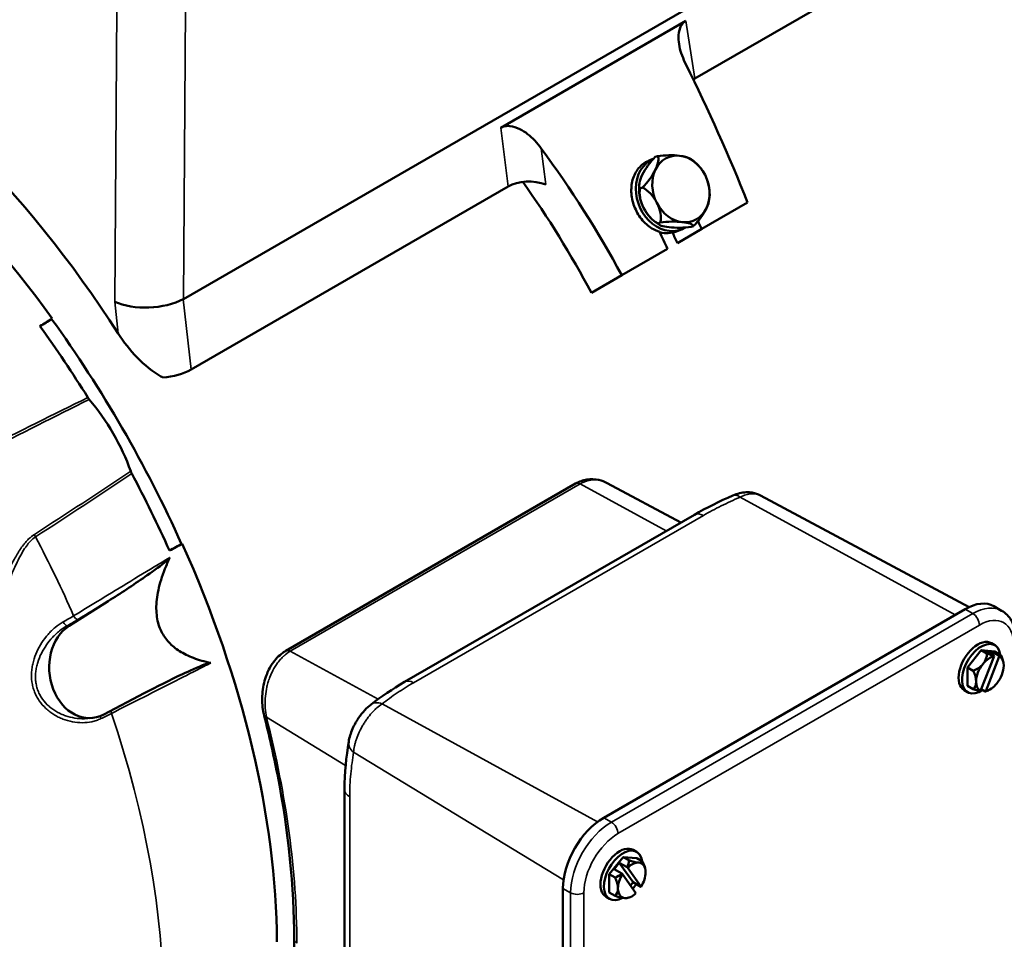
# Model space of a CAD drawing. Header units: inches. Extents: x 1 to 237, y 4 to 150.
# Tile 174 of 237: x 181.34 to 187.65, y 78.81 to 84.71. Entities that reach past the tile are written whole.
import ezdxf

# ---------------------------------------------------------------- set-up
doc = ezdxf.new("R2010")
doc.units = ezdxf.units.IN
doc.header["$LTSCALE"] = 7
doc.header["$MEASUREMENT"] = 0
doc.layers.add('Visible (ANSI)', color=7, linetype='Continuous', lineweight=50)
doc.layers.add('Visible Narrow (ANSI)', color=7, linetype='Continuous', lineweight=35)

msp = doc.modelspace()

# ---------------------------------------------------------------- linework, layer by layer
at = {"layer": 'Visible (ANSI)'}
for p, q in [((186.8761, 85.5099), (182.3872, 82.9183)), ((186.952, 85.0735), (185.6693, 84.3329)), ((185.6116, 84.7036), (184.4233, 84.0175)), ((185.4018, 83.8173), (185.3744, 83.8065)), ((185.4296, 83.8362), (185.4148, 83.8304)), ((184.4704, 83.6407), (182.4361, 82.4662)), ((185.3322, 83.6345), (185.3174, 83.6287)), ((186.0075, 83.5378), (185.7131, 83.3679)), ((185.4471, 83.41), (185.4323, 83.4042)), ((185.5836, 83.3654), (185.55, 83.3523)), ((185.5563, 83.2773), (185.7131, 83.3679)), ((185.6595, 83.3871), (185.6446, 83.3813)), ((185.4939, 83.2413), (185.1995, 83.0713)), ((185.1995, 83.0713), (185.0048, 82.9589)), ((184.9037, 81.7339), (183.044, 80.6602)), ((185.1067, 81.7375), (185.5796, 81.4844)), ((186.089, 81.6581), (187.4281, 80.9412)), ((185.6656, 81.5341), (183.8059, 80.4604)), ((181.6546, 80.8213), (181.9047, 80.9797)), ((187.5879, 80.9464), (187.6374, 80.9178)), ((187.4029, 80.9281), (185.0836, 79.589)), ((187.5931, 80.6967), (187.5712, 80.7093)), ((187.5061, 80.6638), (187.4178, 80.5539)), ((187.5023, 80.404), (187.5886, 80.6264)), ((187.5945, 80.6559), (187.5061, 80.6638)), ((187.5429, 80.6426), (187.5061, 80.6638)), ((187.5354, 80.401), (187.6217, 80.6235)), ((187.5373, 80.6593), (187.5704, 80.6564)), ((187.5873, 80.6305), (187.5373, 80.6593)), ((187.5653, 80.6432), (187.5704, 80.6564)), ((187.5704, 80.6564), (187.6204, 80.6275)), ((187.6313, 80.6347), (187.5945, 80.6559)), ((187.4545, 80.5326), (187.4178, 80.5539)), ((187.4178, 80.436), (187.4178, 80.5539)), ((187.4545, 80.4148), (187.4178, 80.436)), ((182.1344, 80.3876), (181.8754, 80.2521)), ((187.4191, 80.3953), (187.3972, 80.4079)), ((187.5064, 80.4145), (187.532, 80.3997)), ((181.8088, 80.2308), (181.7814, 80.2272)), ((183.4209, 79.7706), (183.4209, 77.1088)), ((185.295, 79.3699), (185.2731, 79.3825)), ((185.208, 79.337), (185.1197, 79.2271)), ((185.1509, 79.2594), (185.1839, 79.3006)), ((185.1839, 79.3006), (185.2339, 79.2717)), ((185.2723, 79.1748), (185.1839, 79.3006)), ((185.208, 79.337), (185.2964, 79.3291)), ((185.2448, 79.3158), (185.208, 79.337)), ((185.3332, 79.3079), (185.2964, 79.3291)), ((185.2008, 79.2306), (185.1509, 79.2594)), ((185.3236, 79.1461), (185.2373, 79.2689)), ((185.1564, 79.2058), (185.1197, 79.2271)), ((185.1197, 79.2271), (185.1197, 79.1092)), ((185.2905, 79.105), (185.2042, 79.2277)), ((185.2558, 79.1543), (185.2723, 79.1748)), ((185.2723, 79.1748), (185.3223, 79.146)), ((184.822, 79.1359), (184.822, 75.8536)), ((185.1564, 79.088), (185.1197, 79.1092)), ((185.121, 79.0685), (185.0991, 79.0811))]:
    msp.add_line(p, q, dxfattribs=at)
for centre, radius, start, end in [((185.4948, 83.5922), 0.269, 34.43904, 59.06548), ((185.5794, 83.6253), 0.269, 172.55718, 198.1591), ((185.4948, 83.5922), 0.269, 352.55718, 18.1591), ((185.5794, 83.6253), 0.269, 214.43904, 239.06548), ((187.4842, 80.5586), 0.1665, 5.99185, 6.84326), ((187.4842, 80.5586), 0.1665, 288.61403, 294.00815), ((185.1861, 79.2318), 0.1665, 5.99185, 6.84326), ((185.1861, 79.2318), 0.1665, 288.61403, 294.00815)]:
    msp.add_arc(centre, radius, start, end, dxfattribs=at)
for centre, major_axis, ratio, start_param, end_param in [((186.8175, 84.8734), (2.3777, -4.1184), 0.57735, 0, 2.86464), ((179.7714, 80.8053), (-2.2598, 4.2138), 0.597134, 4.844206, 6.188799), ((179.6135, 80.7141), (2.3856, -4.1321), 0.57735, 1.746589, 2.349468), ((183.7761, 83.1174), (-2.1064, 4.6559), 0.434151, 4.607162, 4.796935), ((185.8062, 84.2544), (0.1918, -0.0025), 0.575423, 2.372802, 2.451732), ((181.6451, 81.8871), (3.2418, -3.967), 0.707843, 1.307748, 1.497521), ((185.5794, 83.6253), (-0.0798, 0.2039), 0.81339, 5.882225, 6.929422), ((185.486, 83.8053), (0.1561, 0.0064), 0.227047, 0.9885, 1.931313), ((185.4948, 83.5922), (-0.0888, 0.2267), 0.81339, 0.023345, 3.282338), ((185.4158, 83.749), (-0.0942, -0.1246), 0.350304, 4.288374, 5.231187), ((185.3312, 83.7159), (0.0942, 0.1246), 0.350304, 5.231187, 6.174001), ((185.5794, 83.6253), (-0.0798, 0.2039), 0.81339, 4.835027, 5.882225), ((185.486, 83.8053), (0.1561, 0.0064), 0.227047, 0.332876, 0.9885), ((185.4158, 83.749), (-0.0942, -0.1246), 0.350304, 5.231187, 6.174001), ((185.3312, 83.7159), (-0.0942, -0.1246), 0.350304, 1.146781, 2.089595), ((185.5794, 83.6253), (-0.0798, 0.2039), 0.81339, 0.646237, 1.693435), ((185.6497, 83.6816), (-0.0781, 0.1353), 0.57735, 4.625123, 4.846048), ((185.5794, 83.6253), (-0.0798, 0.2039), 0.81339, 3.78783, 4.835027), ((185.6497, 83.6816), (-0.0781, 0.1353), 0.57735, 4.57873, 4.625123), ((184.6064, 83.5617), (0.1912, -0.0025), 0.579018, 0.993146, 2.369876), ((181.6451, 81.8871), (-3.0444, 3.7254), 0.707843, 4.439651, 4.615155), ((185.4246, 83.5359), (-0.0781, 0.1353), 0.57735, 0.540717, 1.48353), ((185.3399, 83.5028), (-0.0781, 0.1353), 0.57735, 4.625123, 5.567936), ((185.4948, 83.5922), (-0.0798, 0.2039), 0.81339, 1.501651, 1.639941), ((185.5794, 83.6253), (0.0798, -0.2039), 0.81339, 4.835027, 5.882225), ((185.3399, 83.5028), (-0.0781, 0.1353), 0.57735, 3.682309, 4.625123), ((185.6584, 83.4685), (0.0942, 0.1246), 0.350304, 5.231187, 5.731409), ((185.4246, 83.5359), (-0.0781, 0.1353), 0.57735, 1.48353, 2.426343), ((185.5794, 83.6253), (0.0798, -0.2039), 0.81339, 5.882225, 6.929422), ((185.6584, 83.4685), (0.0942, 0.1246), 0.350304, 4.288374, 5.231187), ((185.5882, 83.4122), (-0.1561, -0.0064), 0.227047, 0.045686, 0.9885), ((185.5036, 83.3791), (-0.1561, -0.0064), 0.227047, 4.130092, 5.072906), ((185.5036, 83.3791), (0.1561, 0.0064), 0.227047, 0.045686, 0.9885), ((182.8202, 82.5655), (-2.545, 4.4081), 0.57735, 4.564181, 4.575362), ((182.601, 82.439), (2.545, -4.4081), 0.57735, 1.422588, 1.446305), ((185.4612, 83.579), (0.0888, -0.2267), 0.81339, 5.748029, 6.283185), ((185.5882, 83.4122), (-0.1561, -0.0064), 0.227047, 0.9885, 1.931313), ((182.8202, 82.5655), (2.39, -4.1396), 0.57735, 1.412898, 1.428577), ((182.1666, 83.0194), (0.312, 0.0161), 0.496312, 3.902334, 5.46707), ((182.1796, 84.7946), (-0.1952, 1.8805), 0.123273, 3.191468, 3.196615), ((374.9572, -184.5615), (-235.1038, 234.1227), 0.836833, 6.091247, 6.091579), ((181.9963, 82.0898), (-0.4186, 0.725), 0.57735, 0.081037, 0.091405), ((179.6135, 80.7141), (2.3813, -4.1246), 0.57735, 1.39484, 1.746752), ((179.5357, 80.6692), (2.3828, -4.1271), 0.57735, 1.629815, 1.746093), ((182.2134, 82.5963), (0.3135, -0.004), 0.580733, 4.849912, 5.509633), ((181.8021, 82.3064), (0.0301, -0.0522), 0.577495, 4.77148, 5.025347), ((181.5045, 81.8059), (-0.4323, 0.7487), 0.57735, 4.399503, 5.025275), ((182.0867, 81.8134), (0.0301, -0.0522), 0.577495, 4.399431, 4.653297), ((179.5357, 80.6692), (2.3828, -4.1271), 0.57735, 1.395499, 1.511778), ((184.9337, 81.682), (-0.03, 0.052), 0.57735, 6.283172, 6.283185), ((47.55, 382.5246), (85.2043, -320.6673), 0.836833, 0.191606, 0.191938), ((181.9963, 82.0898), (0.4186, -0.725), 0.57735, 6.19178, 6.202148), ((179.6135, 80.7141), (2.3856, -4.1321), 0.57735, 0.792125, 1.395003), ((187.4029, 80.626), (0.185, 0.3204), 0.57735, 0, 0.785398), ((181.7727, 80.5412), (0.0278, -0.3113), 0.788675, 3.527379, 6.599158), ((187.4842, 80.5586), (0.087, 0.1507), 0.57735, 0, 3.141593), ((187.5061, 80.546), (-0.087, -0.1507), 0.57735, 2.500196, 7.141451), ((187.44, 80.6215), (0.09, 0.0633), 0.788675, 5.063268, 5.778881), ((187.562, 80.5137), (0.0625, 0.1083), 0.57735, 0.479515, 1.308997), ((187.5284, 80.6725), (0.1026, -0.0398), 0.211325, 4.935658, 5.403282), ((187.4677, 80.5601), (0.0146, 0.1637), 0.788675, 5.198786, 5.226027), ((187.5284, 80.6725), (0.1026, -0.0398), 0.211325, 5.89926, 6.366884), ((187.5008, 80.5571), (-0.0146, -0.1637), 0.788675, 2.057194, 2.084434), ((187.562, 80.5137), (0.0625, 0.1083), 0.57735, 5.497787, 6.327269), ((187.5726, 80.6097), (-0.055, 0.0953), 0.57735, 4.074795, 4.642603), ((187.44, 80.6215), (0.09, 0.0633), 0.788675, 4.347656, 5.063268), ((187.562, 80.5137), (-0.0625, -0.1083), 0.57735, 4.45059, 5.497787), ((187.562, 80.5137), (0.0625, 0.1083), 0.57735, 4.45059, 5.497787), ((187.3958, 80.5076), (0.055, -0.0953), 0.57735, 0.785398, 1.501011), ((187.3958, 80.5076), (0.055, -0.0953), 0.57735, 0.069786, 0.785398), ((187.562, 80.5137), (-0.0625, -0.1083), 0.57735, 5.497787, 6.327269), ((187.562, 80.5137), (0.0625, 0.1083), 0.57735, 3.621108, 4.45059), ((187.44, 80.4447), (0.1026, -0.0398), 0.211325, 4.935658, 5.403282), ((187.4677, 80.5601), (-0.0146, -0.1637), 0.788675, 0.3554, 0.38264), ((187.5008, 80.5571), (-0.0146, -0.1637), 0.788675, 0.3554, 0.38264), ((187.44, 80.4447), (0.1026, -0.0398), 0.211325, 5.89926, 6.034953), ((183.6635, 80.2208), (-0.0727, 0.0954), 0.654471, 6.283183, 6.283187), ((183.5658, 80.0576), (-0.1185, 0.0189), 0.669594, 6.283184, 6.283195), ((185.0836, 79.2869), (-0.185, -0.3204), 0.57735, 3.926991, 5.497787), ((185.1861, 79.2318), (0.087, 0.1507), 0.57735, 0, 3.141593), ((185.208, 79.2192), (-0.087, -0.1507), 0.57735, 2.500196, 7.040259), ((185.1419, 79.2947), (0.09, 0.0633), 0.788675, 5.311257, 5.778881), ((185.2639, 79.1869), (0.0625, 0.1083), 0.57735, 0.261799, 1.091281), ((185.2303, 79.3457), (-0.1026, 0.0398), 0.211325, 1.794066, 2.509678), ((185.2303, 79.3457), (0.1026, -0.0398), 0.211325, 5.651271, 6.366884), ((185.2639, 79.1869), (0.0625, 0.1083), 0.57735, 5.497787, 6.544985), ((185.2745, 79.2828), (0.055, -0.0953), 0.57735, 0.933203, 1.501011), ((185.1419, 79.2947), (0.09, 0.0633), 0.788675, 4.347656, 4.81528), ((185.1696, 79.2112), (-0.1281, 0.1029), 0.211325, 4.610784, 4.638024), ((185.2027, 79.2524), (0.1281, -0.1029), 0.211325, 1.469191, 1.496432), ((185.2639, 79.1869), (0.0625, 0.1083), 0.57735, 4.668305, 5.497787), ((185.0977, 79.1808), (-0.055, 0.0953), 0.57735, 3.926991, 4.642603), ((185.2639, 79.1869), (0.0625, 0.1083), 0.57735, 1.526713, 2.356194), ((185.0977, 79.1808), (0.055, -0.0953), 0.57735, 0.069786, 0.785398), ((185.2639, 79.1869), (-0.0625, -0.1083), 0.57735, 5.497787, 6.544985), ((185.2639, 79.1869), (-0.0625, -0.1083), 0.57735, 0.261799, 1.091281), ((185.208, 79.2192), (-0.087, -0.1507), 0.57735, 1.320009, 1.53474), ((185.2027, 79.2524), (0.1281, -0.1029), 0.211325, 6.050582, 6.077823), ((185.1419, 79.1179), (0.1026, -0.0398), 0.211325, 4.935658, 5.651271), ((185.1419, 79.1179), (0.1026, -0.0398), 0.211325, 5.651271, 6.034953)]:
    msp.add_ellipse(centre, major_axis=major_axis, ratio=ratio, start_param=start_param, end_param=end_param, dxfattribs=at)
for points, knots in [([(185.6124, 84.4218), (185.6029, 84.4409), (185.5942, 84.4607), (185.5726, 84.5201), (185.5636, 84.5601), (185.5632, 84.6181), (185.5663, 84.6405), (185.5782, 84.669), (185.5834, 84.6777), (185.5959, 84.6926), (185.6033, 84.6988), (185.6116, 84.7036)], [1.1712785, 1.1712785, 1.1712785, 1.1712785, 1.3251337, 1.3251337, 1.6285556, 1.6285556, 1.8058954, 1.8058954, 1.8945654, 1.8945654, 1.9832353, 1.9832353, 1.9832353, 1.9832353]), ([(184.4233, 84.0175), (184.4315, 84.0223), (184.4407, 84.0257), (184.4605, 84.0294), (184.471, 84.0298), (184.5033, 84.0268), (184.5258, 84.0191), (184.5796, 83.992), (184.6125, 83.9657), (184.6565, 83.9193), (184.6703, 83.9025), (184.683, 83.8852)], [-1.9832353, -1.9832353, -1.9832353, -1.9832353, -1.8945654, -1.8945654, -1.8058954, -1.8058954, -1.6285556, -1.6285556, -1.3251337, -1.3251337, -1.1712785, -1.1712785, -1.1712785, -1.1712785]), ([(185.3745, 83.8065), (185.3668, 83.8035), (185.3594, 83.8), (185.3309, 83.7835), (185.3108, 83.7648), (185.2802, 83.7185), (185.2698, 83.6908), (185.2597, 83.6351), (185.2593, 83.6033), (185.2696, 83.5401), (185.2802, 83.5088), (185.308, 83.4545), (185.327, 83.4279), (185.3713, 83.3846), (185.3965, 83.3678), (185.4281, 83.3543), (185.4352, 83.3518), (185.4423, 83.3496)], [-1.938568, -1.938568, -1.938568, -1.938568, -1.864121, -1.864121, -1.631106, -1.631106, -1.398091, -1.398091, -1.165075, -1.165075, -0.93206, -0.93206, -0.699045, -0.699045, -0.46603, -0.46603, -0.401535, -0.401535, -0.401535, -0.401535]), ([(182.2541, 82.4154), (182.2502, 82.4175), (182.2464, 82.4196), (182.1901, 82.4515), (182.1381, 82.4942), (182.0443, 82.5907), (182.0024, 82.6445), (181.9687, 82.6968)], [3.6130928, 3.6130928, 3.6130928, 3.6130928, 3.6478186, 3.6478186, 4.1308426, 4.1308426, 4.6066253, 4.6066253, 4.6066253, 4.6066253]), ([(184.9037, 81.7339), (184.9263, 81.747), (184.9509, 81.7559), (185.0014, 81.7642), (185.0277, 81.7633), (185.0714, 81.7536), (185.0896, 81.7467), (185.1067, 81.7375)], [0, 0, 0, 0, 0.2236624, 0.2236624, 0.4519886, 0.4519886, 0.6235955, 0.6235955, 0.6235955, 0.6235955]), ([(185.9134, 81.6575), (185.9407, 81.6694), (185.9697, 81.677), (186.0115, 81.6786), (186.0245, 81.6779), (186.0551, 81.6727), (186.0729, 81.6668), (186.089, 81.6581)], [0, 0, 0, 0, 0.2388593, 0.2388593, 0.3450761, 0.3450761, 0.4946388, 0.4946388, 0.4946388, 0.4946388]), ([(182.2997, 81.2604), (182.2982, 81.2572), (182.2941, 81.2526), (182.2826, 81.2413), (182.2737, 81.2338), (182.231, 81.1989), (182.1778, 81.1611), (182.0655, 81.0834), (181.9819, 81.0286), (181.9047, 80.9797)], [-1.430923, -1.430923, -1.430923, -1.430923, -1.370103, -1.370103, -1.281649, -1.281649, -0.847026, -0.847026, 0, 0, 0, 0]), ([(187.7316, 80.724), (187.7316, 80.7399), (187.7305, 80.7556), (187.726, 80.7861), (187.7225, 80.8009), (187.713, 80.8293), (187.7069, 80.8429), (187.6918, 80.8684), (187.6828, 80.8802), (187.662, 80.9013), (187.6502, 80.9104), (187.6374, 80.9178)], [4.712389, 4.712389, 4.712389, 4.712389, 4.8694686, 4.8694686, 5.0265482, 5.0265482, 5.1836279, 5.1836279, 5.3407075, 5.3407075, 5.4977871, 5.4977871, 5.4977871, 5.4977871]), ([(182.9052, 80.2432), (182.8962, 80.2786), (182.8917, 80.3167), (182.8925, 80.3928), (182.8978, 80.4317), (182.9104, 80.4771), (182.9131, 80.4858), (182.9251, 80.5202), (182.9368, 80.545), (182.9687, 80.596), (182.9909, 80.6215), (183.025, 80.6483), (183.0344, 80.6546), (183.044, 80.6602)], [0, 0, 0, 0, 0.291112, 0.291112, 0.582414, 0.582414, 0.652396, 0.652396, 0.863825, 0.863825, 1.133502, 1.133502, 1.229766, 1.229766, 1.229766, 1.229766]), ([(182.1344, 80.3876), (182.2143, 80.4295), (182.3021, 80.4737), (182.4225, 80.5303), (182.4802, 80.5566), (182.5294, 80.5747), (182.5398, 80.5783), (182.5543, 80.582), (182.5598, 80.583), (182.5628, 80.5824)], [-0.683147, -0.683147, -0.683147, -0.683147, -0.2787624, -0.2787624, -0.071266, -0.071266, -0.0290365, -0.0290365, 0, 0, 0, 0]), ([(183.4473, 80.0765), (183.4516, 80.1038), (183.4605, 80.1321), (183.4782, 80.1725), (183.4844, 80.1851), (183.4928, 80.2001), (183.4944, 80.2028), (183.4972, 80.2076), (183.4984, 80.2096), (183.5033, 80.2177), (183.5071, 80.2237), (183.5231, 80.2473), (183.5363, 80.2641), (183.563, 80.2929), (183.5766, 80.3054), (183.5907, 80.3162)], [0, 0, 0, 0, 0.236035, 0.236035, 0.3433178, 0.3433178, 0.3673532, 0.3673532, 0.3853781, 0.3853781, 0.4395031, 0.4395031, 0.6031747, 0.6031747, 0.7537857, 0.7537857, 0.7537857, 0.7537857]), ([(183.098, 78.8087), (183.098, 79.1421), (183.0613, 79.5013), (182.9654, 79.9921), (182.9372, 80.1174), (182.9052, 80.2432)], [0, 0, 0, 0, 3.125302, 3.125302, 4.18034, 4.18034, 4.18034, 4.18034]), ([(182.907, 77.6171), (183.001, 77.8716), (183.0619, 78.165), (183.094, 78.5885), (183.098, 78.6974), (183.098, 78.8087)], [0, 0, 0, 0, 3.130642, 3.130642, 4.174076, 4.174076, 4.174076, 4.174076])]:
    msp.add_open_spline(points, degree=3, knots=knots, dxfattribs=at)
for points in [[(181.5412, 82.7898), (181.5163, 82.7744), (181.4913, 82.759), (181.4664, 82.7436)], [(185.1067, 81.7375), (185.1067, 81.7375), (185.1067, 81.7375), (185.1067, 81.7375)], [(185.6656, 81.5341), (185.7432, 81.5789), (185.8269, 81.6196), (185.9134, 81.6575)], [(182.3749, 81.3458), (182.3491, 81.3319), (182.3233, 81.318), (182.2975, 81.3041)], [(183.5907, 80.3162), (183.6568, 80.3666), (183.7282, 80.4155), (183.8059, 80.4604)], [(181.7814, 80.2272), (181.7818, 80.2273), (181.7823, 80.2273), (181.7828, 80.2274)], [(183.4209, 79.7706), (183.4209, 79.8784), (183.4319, 79.9802), (183.4473, 80.0765)]]:
    msp.add_open_spline(points, degree=3, dxfattribs=at)
msp.add_rational_spline([(182.2997, 81.2604), (182.0393, 80.6951), (182.5628, 80.5824)], [1.00092555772, 1.00399145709, 1.00092555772], degree=2, dxfattribs=at)
at = {"layer": 'Visible Narrow (ANSI)'}
for p, q in [((181.9461, 82.901), (181.9599, 84.7867)), ((182.4009, 84.7844), (182.3872, 82.9183)), ((185.6116, 84.7036), (185.6693, 84.3329)), ((184.4704, 83.6407), (184.4233, 84.0175)), ((184.683, 83.8852), (184.712, 83.6531)), ((181.9687, 82.6968), (181.9461, 82.901)), ((182.3861, 82.9176), (182.4361, 82.4662)), ((184.9326, 81.7316), (183.0729, 80.6579)), ((185.4846, 81.4296), (184.9326, 81.7316)), ((185.9593, 81.6468), (187.3397, 80.8916)), ((185.7234, 81.5294), (183.8637, 80.4557)), ((185.1331, 79.5605), (187.4524, 80.8995)), ((187.4029, 80.9281), (187.4524, 80.8995)), ((181.64, 80.8206), (181.6546, 80.8213)), ((187.4948, 80.826), (185.1755, 79.487)), ((183.0729, 80.6579), (183.636, 80.3498)), ((183.6612, 80.32), (185.0446, 79.5631)), ((183.428, 79.925), (182.9198, 80.2342)), ((183.4787, 80.0099), (184.8259, 79.1903)), ((183.4539, 79.7229), (183.4539, 77.0611)), ((185.0836, 79.589), (185.1331, 79.5605)), ((184.822, 79.1359), (184.8715, 79.1073)), ((184.8715, 75.825), (184.8715, 79.1073)), ((184.9563, 79.1073), (184.9563, 75.825))]:
    msp.add_line(p, q, dxfattribs=at)
for centre, major_axis, ratio, start_param, end_param in [((184.9337, 81.682), (-0.03, 0.052), 0.57735, 5.523967, 6.283172), ((185.9616, 81.5476), (-0.0482, 0.1099), 0.488893, 5.583096, 6.283187), ((185.7256, 81.4302), (-0.06, 0.1039), 0.57735, 5.523967, 6.283185), ((181.468, 81.4039), (-0.0327, 0.0503), 0.530506, 1.164146, 1.47322), ((178.9211, 80.3143), (2.36, -4.0876), 0.57735, 1.381866, 1.501713), ((187.4524, 80.5974), (0.185, 0.3204), 0.57735, 0, 0.785398), ((181.2437, 80.8803), (0.6923, 0.2783), 0.255113, 5.173755, 5.292055), ((181.6987, 80.8879), (0.0156, -0.0256), 0.529777, 4.511525, 5.981618), ((187.4524, 80.8505), (0.03, -0.052), 0.57735, 0.785398, 2.356194), ((178.4185, 80.0242), (1.9855, -3.439), 0.57735, 0.261799, 1.471255), ((181.6291, 80.8475), (0.0146, -0.0262), 0.430537, 4.532579, 6.000325), ((181.2545, 80.8539), (-0.7194, -0.29), 0.251911, 2.031798, 2.150146), ((187.4948, 80.5729), (0.155, 0.2685), 0.57735, 5.497787, 7.068583), ((183.074, 80.6083), (-0.03, 0.052), 0.57735, 5.523967, 6.283185), ((183.8659, 80.3565), (-0.06, 0.1039), 0.57735, 5.523967, 6.283181), ((183.6635, 80.2208), (-0.0727, 0.0954), 0.654471, 5.445117, 6.283183), ((181.8716, 80.2226), (0.0129, -0.0271), 0.443227, 3.700404, 4.418155), ((181.5031, 80.2116), (-0.6988, -0.2616), 0.167079, 2.03723, 2.15553), ((181.9432, 80.2577), (0.0136, -0.0268), 0.543956, 3.635779, 4.40727), ((178.9211, 80.3143), (2.36, -4.0876), 0.57735, 0.336427, 1.236128), ((182.9633, 80.258), (-0.0581, -0.0148), 0.344081, 0, 0.641739), ((183.5658, 80.0576), (-0.1185, 0.0189), 0.669594, 0.00001, 0.858286), ((183.5409, 79.7706), (-0.12, 0), 0.57735, 0.00001, 0.759218), ((185.1331, 79.2584), (0.185, 0.3204), 0.57735, 0.785398, 2.356194), ((185.1331, 79.5115), (-0.03, 0.052), 0.57735, 3.926991, 5.497787), ((185.1755, 79.2339), (-0.155, -0.2685), 0.57735, 3.926991, 5.497787), ((184.9139, 79.1318), (-0.06, 0), 0.57735, 0.785398, 2.356194), ((183.158, 78.8087), (-0.06, 0), 0.57735, 0, 0.759218)]:
    msp.add_ellipse(centre, major_axis=major_axis, ratio=ratio, start_param=start_param, end_param=end_param, dxfattribs=at)
for points in [[(181.1125, 81.9558), (181.332, 82.0675), (181.5523, 82.1778), (181.7738, 82.2859)], [(181.7827, 82.2738), (181.5617, 82.1647), (181.3419, 82.0535), (181.1228, 81.941)], [(181.4306, 81.4078), (181.6376, 81.5413), (181.8438, 81.6761), (182.0488, 81.8129)], [(182.0549, 81.7991), (181.8505, 81.6614), (181.6448, 81.5258), (181.4383, 81.3915)], [(181.9047, 80.9797), (181.8396, 80.9402), (181.7746, 80.9006), (181.7095, 80.861)]]:
    msp.add_open_spline(points, degree=3, dxfattribs=at)
for points, knots in [([(185.1067, 81.7375), (185.0955, 81.7435), (185.084, 81.7482), (185.0717, 81.7517), (185.0713, 81.7518), (185.0639, 81.7538), (185.0567, 81.7553), (185.0418, 81.7574), (185.034, 81.7579), (185.0259, 81.7579), (185.0255, 81.7579), (185.0099, 81.7578), (184.9946, 81.7557), (184.9791, 81.7513), (184.9789, 81.7513), (184.9709, 81.749), (184.9631, 81.7463), (184.9477, 81.7397), (184.9401, 81.7359), (184.9326, 81.7316)], [0.006616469, 0.006616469, 0.006616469, 0.006616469, 0.007908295, 0.007908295, 0.007952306, 0.007952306, 0.008707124, 0.008707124, 0.009507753, 0.009507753, 0.009542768, 0.009542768, 0.011113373, 0.011113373, 0.011133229, 0.011133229, 0.01192846, 0.01192846, 0.01272369, 0.01272369, 0.01272369, 0.01272369]), ([(185.9593, 81.6468), (185.9179, 81.6286), (185.8772, 81.6099), (185.7984, 81.5709), (185.7602, 81.5506), (185.7234, 81.5294)], [0, 0, 0, 0, 0.003948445, 0.003948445, 0.00789689, 0.00789689, 0.00789689, 0.00789689]), ([(186.089, 81.6581), (186.0815, 81.6622), (186.0732, 81.6651), (186.0542, 81.6689), (186.0435, 81.6695), (186.0266, 81.6682), (186.0208, 81.6674), (186.009, 81.6652), (186.0029, 81.6637), (185.9846, 81.6582), (185.9721, 81.6532), (185.9593, 81.6468)], [0.005181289, 0.005181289, 0.005181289, 0.005181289, 0.006322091, 0.006322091, 0.007586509, 0.007586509, 0.008218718, 0.008218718, 0.008850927, 0.008850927, 0.010115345, 0.010115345, 0.010115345, 0.010115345]), ([(181.4383, 81.3915), (181.4262, 81.3835), (181.415, 81.3739), (181.4045, 81.363), (181.3957, 81.3538), (181.3874, 81.3437), (181.3796, 81.333), (181.378, 81.3309), (181.3766, 81.3288), (181.3751, 81.3267), (181.375, 81.3266), (181.3749, 81.3265), (181.3748, 81.3263), (181.3565, 81.3001), (181.3409, 81.2715), (181.3261, 81.2417), (181.3187, 81.2268), (181.3115, 81.2116), (181.3045, 81.1963), (181.2975, 81.181), (181.2907, 81.1656), (181.2839, 81.1501), (181.2838, 81.1497), (181.2836, 81.1492), (181.2834, 81.1488), (181.2701, 81.1183), (181.257, 81.0875), (181.2438, 81.0566)], [0, 0, 0, 0, 0.00128333, 0.00128333, 0.00128333, 0.00236436, 0.00236436, 0.00236436, 0.00257207, 0.00257207, 0.00257207, 0.00258553, 0.00258553, 0.00258553, 0.00517107, 0.00517107, 0.00517107, 0.00646383, 0.00646383, 0.00646383, 0.0077566, 0.0077566, 0.0077566, 0.00779186, 0.00779186, 0.00779186, 0.01034213, 0.01034213, 0.01034213, 0.01034213]), ([(181.245, 81.1402), (181.2489, 81.148), (181.2528, 81.1557), (181.2657, 81.1814), (181.2748, 81.1992), (181.2912, 81.2298), (181.2983, 81.2429), (181.3122, 81.2674), (181.319, 81.279), (181.3297, 81.2961), (181.3334, 81.302), (181.3448, 81.3192), (181.3527, 81.3304), (181.3651, 81.3464), (181.3693, 81.3515), (181.3801, 81.3641), (181.3868, 81.3714), (181.4053, 81.3894), (181.4175, 81.3994), (181.4306, 81.4078)], [0.002027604, 0.002027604, 0.002027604, 0.002027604, 0.00269546, 0.00269546, 0.004237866, 0.004237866, 0.005390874, 0.005390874, 0.006448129, 0.006448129, 0.007000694, 0.007000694, 0.008113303, 0.008113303, 0.008658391, 0.008658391, 0.009485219, 0.009485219, 0.010868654, 0.010868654, 0.010868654, 0.010868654]), ([(181.6823, 80.885), (181.6968, 80.8938), (181.7113, 80.9026), (181.7257, 80.9114), (181.7837, 80.9466), (181.8417, 80.9819), (181.8997, 81.0171), (182.033, 81.0982), (182.1664, 81.1793), (182.2997, 81.2604)], [0, 0, 0, 0, 0.001524, 0.001524, 0.001524, 0.00762, 0.00762, 0.00762, 0.02164402, 0.02164402, 0.02164402, 0.02164402]), ([(181.8564, 80.225), (181.8473, 80.2207), (181.8379, 80.2169), (181.8186, 80.2104), (181.8087, 80.2077), (181.7789, 80.2013), (181.7586, 80.1992), (181.7171, 80.1989), (181.6958, 80.2009), (181.6543, 80.2088), (181.6338, 80.2146), (181.6037, 80.2262), (181.5938, 80.2306), (181.5744, 80.2403), (181.565, 80.2455), (181.5466, 80.2569), (181.5377, 80.263), (181.5204, 80.2763), (181.512, 80.2834), (181.4881, 80.3058), (181.4739, 80.3222), (181.4553, 80.3493), (181.4496, 80.3587), (181.4395, 80.378), (181.4305, 80.3978), (181.4239, 80.4185), (181.4185, 80.4396), (181.4164, 80.4505), (181.4119, 80.4831), (181.4114, 80.5048), (181.4138, 80.5375), (181.4151, 80.5484), (181.4189, 80.5702), (181.4213, 80.5812), (181.4298, 80.6134), (181.4373, 80.6342), (181.4554, 80.6748), (181.4663, 80.6946), (181.4903, 80.732), (181.5036, 80.7495), (181.5253, 80.7742), (181.5329, 80.7822), (181.5484, 80.7972), (181.5563, 80.8043), (181.5807, 80.8244), (181.5977, 80.8361), (181.6154, 80.846)], [0, 0, 0, 0, 0.00085698, 0.00085698, 0.00171397, 0.00171397, 0.00342793, 0.00342793, 0.0051419, 0.0051419, 0.00685587, 0.00685587, 0.00771285, 0.00771285, 0.00856983, 0.00856983, 0.00942682, 0.00942682, 0.0102838, 0.0102838, 0.01199777, 0.01199777, 0.01285475, 0.01285475, 0.01371173, 0.01456872, 0.01456872, 0.0154257, 0.0154257, 0.01713967, 0.01713967, 0.01799665, 0.01799665, 0.01885363, 0.01885363, 0.0205676, 0.0205676, 0.02228157, 0.02228157, 0.02399553, 0.02399553, 0.02485252, 0.02485252, 0.0257095, 0.0257095, 0.02742347, 0.02742347, 0.02742347, 0.02742347]), ([(181.64, 80.8206), (181.6231, 80.8113), (181.6069, 80.8004), (181.5836, 80.7818), (181.5759, 80.7752), (181.561, 80.7614), (181.5536, 80.754), (181.5325, 80.7313), (181.5195, 80.7151), (181.4956, 80.6808), (181.4847, 80.6625), (181.4661, 80.6251), (181.4583, 80.6059), (181.449, 80.576), (181.4464, 80.5658), (181.4421, 80.5454), (181.4404, 80.5352), (181.4382, 80.5147), (181.4376, 80.5045), (181.4376, 80.4838), (181.4382, 80.4735), (181.4406, 80.4529), (181.4425, 80.4427), (181.4474, 80.4228), (181.4535, 80.4034), (181.4621, 80.3849), (181.4718, 80.3669), (181.4774, 80.358), (181.4954, 80.333), (181.5092, 80.3179), (181.5325, 80.2975), (181.5406, 80.2911), (181.5574, 80.2792), (181.566, 80.2738), (181.5838, 80.2637), (181.5929, 80.259), (181.6116, 80.2506), (181.6211, 80.2468), (181.65, 80.2368), (181.6695, 80.2319), (181.7091, 80.2256), (181.7293, 80.2242), (181.7599, 80.225), (181.7707, 80.2258), (181.7814, 80.2272)], [0, 0, 0, 0, 0.00158858, 0.00158858, 0.00238288, 0.00238288, 0.00317717, 0.00317717, 0.00476575, 0.00476575, 0.00635434, 0.00635434, 0.00794292, 0.00794292, 0.00873722, 0.00873722, 0.00953151, 0.00953151, 0.0103258, 0.0103258, 0.01112009, 0.01112009, 0.01191439, 0.01191439, 0.01270868, 0.01350297, 0.01350297, 0.01429726, 0.01429726, 0.01588585, 0.01588585, 0.01668014, 0.01668014, 0.01747443, 0.01747443, 0.01826873, 0.01826873, 0.01906302, 0.01906302, 0.0206516, 0.0206516, 0.02224019, 0.02224019, 0.02312372, 0.02312372, 0.02312372, 0.02312372]), ([(183.0729, 80.6579), (183.058, 80.6492), (183.0438, 80.6387), (183.0303, 80.6264), (183.0301, 80.6263), (183.03, 80.6261), (183.0298, 80.626), (183.0232, 80.62), (183.0169, 80.6135), (183.0107, 80.6067), (183.0104, 80.6064), (183.0102, 80.6062), (183.01, 80.6059), (183.0039, 80.5991), (182.998, 80.5919), (182.9924, 80.5844), (182.9921, 80.584), (182.9919, 80.5837), (182.9916, 80.5834), (182.9803, 80.5681), (182.97, 80.5517), (182.9608, 80.534), (182.9606, 80.5335), (182.9603, 80.533), (182.9601, 80.5325), (182.9557, 80.524), (182.9515, 80.5151), (182.9477, 80.5062), (182.9474, 80.5056), (182.9472, 80.5051), (182.947, 80.5045), (182.9432, 80.4956), (182.9397, 80.4865), (182.9365, 80.4773), (182.9363, 80.4767), (182.9361, 80.4761), (182.9359, 80.4756), (182.9327, 80.4663), (182.9299, 80.4569), (182.9273, 80.4474), (182.9271, 80.4468), (182.927, 80.4463), (182.9268, 80.4457), (182.9243, 80.4361), (182.922, 80.4264), (182.92, 80.4166), (182.9199, 80.4161), (182.9198, 80.4156), (182.9197, 80.4151), (182.9157, 80.395), (182.9131, 80.3748), (182.9118, 80.3547), (182.9117, 80.3543), (182.9117, 80.3539), (182.9117, 80.3535), (182.9104, 80.3333), (182.9104, 80.3128), (182.9117, 80.293), (182.9117, 80.2928), (182.9117, 80.2926), (182.9117, 80.2925), (182.9131, 80.2725), (182.9158, 80.2531), (182.9198, 80.2342)], [0, 0, 0, 0, 0.00159128, 0.00159128, 0.00159128, 0.00161051, 0.00161051, 0.00161051, 0.00238691, 0.00238691, 0.00238691, 0.00241456, 0.00241456, 0.00241456, 0.00318255, 0.00318255, 0.00318255, 0.00321739, 0.00321739, 0.00321739, 0.00477383, 0.00477383, 0.00477383, 0.00481755, 0.00481755, 0.00481755, 0.00556946, 0.00556946, 0.00556946, 0.00561491, 0.00561491, 0.00561491, 0.0063651, 0.0063651, 0.0063651, 0.00641038, 0.00641038, 0.00641038, 0.00716074, 0.00716074, 0.00716074, 0.00720408, 0.00720408, 0.00720408, 0.00795638, 0.00795638, 0.00795638, 0.00799611, 0.00799611, 0.00799611, 0.00954765, 0.00954765, 0.00954765, 0.00957677, 0.00957677, 0.00957677, 0.01113893, 0.01113893, 0.01113893, 0.01115389, 0.01115389, 0.01115389, 0.0127302, 0.0127302, 0.0127302, 0.0127302]), ([(182.5628, 80.5824), (182.5479, 80.5748), (182.5329, 80.5672), (182.5179, 80.5596), (182.4581, 80.5292), (182.3982, 80.4988), (182.3384, 80.4684), (182.2007, 80.3985), (182.063, 80.3286), (181.9253, 80.2587)], [0, 0, 0, 0, 0.001524, 0.001524, 0.001524, 0.00762, 0.00762, 0.00762, 0.02164402, 0.02164402, 0.02164402, 0.02164402]), ([(183.8637, 80.4557), (183.827, 80.4345), (183.7919, 80.4125), (183.7247, 80.3671), (183.6925, 80.3438), (183.6612, 80.32)], [0, 0, 0, 0, 0.003948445, 0.003948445, 0.00789689, 0.00789689, 0.00789689, 0.00789689]), ([(183.6612, 80.32), (183.6503, 80.3127), (183.6393, 80.3042), (183.623, 80.2897), (183.6176, 80.2846), (183.6068, 80.2738), (183.6015, 80.2681), (183.5857, 80.2506), (183.5756, 80.2381), (183.5611, 80.2181), (183.5564, 80.2112), (183.5472, 80.1973), (183.5428, 80.1902), (183.5302, 80.1687), (183.5225, 80.1541), (183.5086, 80.1241), (183.5025, 80.1091), (183.4949, 80.087), (183.4926, 80.0797), (183.4884, 80.0651), (183.4866, 80.0578), (183.4819, 80.0365), (183.4798, 80.0229), (183.4787, 80.0099)], [0, 0, 0, 0, 0.00126451, 0.00126451, 0.00189677, 0.00189677, 0.00252903, 0.00252903, 0.00379354, 0.00379354, 0.0044258, 0.0044258, 0.00505805, 0.00505805, 0.00632256, 0.00632256, 0.00758708, 0.00758708, 0.00821933, 0.00821933, 0.00885159, 0.00885159, 0.0101161, 0.0101161, 0.0101161, 0.0101161]), ([(182.9198, 80.2342), (182.984, 79.9821), (183.0328, 79.7328), (183.098, 79.2473), (183.1145, 79.0111), (183.1145, 78.7849)], [5.9396936, 5.9396936, 5.9396936, 5.9396936, 6.1114395, 6.1114395, 6.2831853, 6.2831853, 6.2831853, 6.2831853]), ([(183.4787, 80.0099), (183.4715, 79.9643), (183.4652, 79.918), (183.4608, 79.8704), (183.4564, 79.8228), (183.4539, 79.7737), (183.4539, 79.7229)], [0, 0, 0, 0, 0.004721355, 0.004721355, 0.004721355, 0.00944271, 0.00944271, 0.00944271, 0.00944271])]:
    msp.add_open_spline(points, degree=3, knots=knots, dxfattribs=at)

doc.saveas('drawing.dxf')
